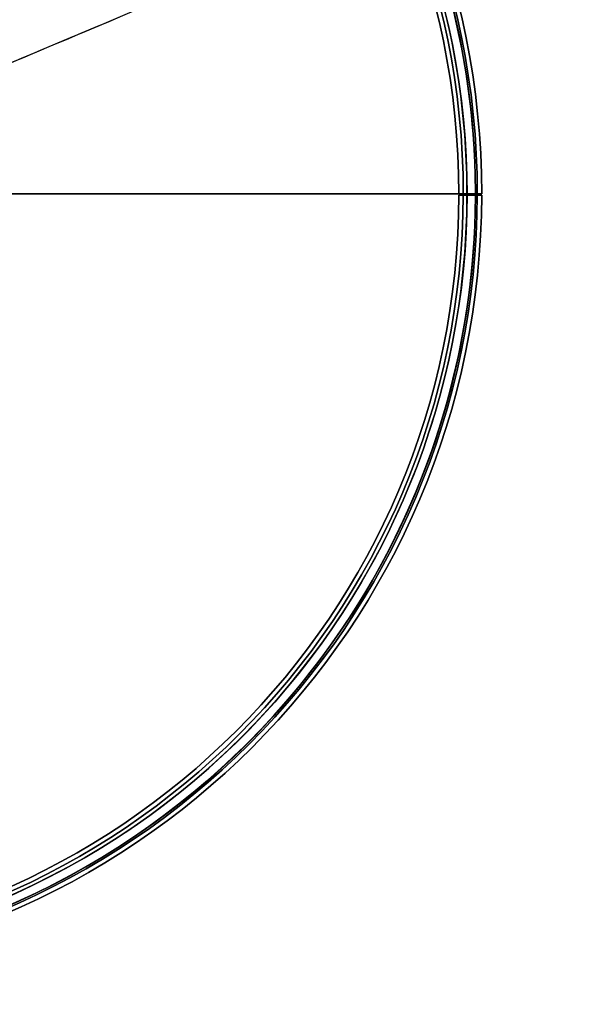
# Model space of a CAD drawing. Header units: millimetres. Extents: x -232 to 244, y -194 to 282.
# Tile 42 of 43: x 94 to 244, y -177 to 90. Entities that reach past the tile are written whole.
import ezdxf

# ---------------------------------------------------------------- set-up
doc = ezdxf.new("R2010")
doc.units = ezdxf.units.MM
for name, color, linetype, true_color in [('COTA', 252, 'Continuous', 0x696969), ('NEGRO', 7, 'Continuous', 0x171717), ('PANTALLA', 7, 'Continuous', 0xffffff)]:
    doc.layers.add(name, color=color, linetype=linetype, true_color=true_color)

# ---------------------------------------------------------------- blocks, each defined once
blk = doc.blocks.new('DOME M 29917')
at = {"layer": 'NEGRO', "extrusion": (0, 0, -1)}
for centre, radius, start, end in [((0, -42.5, 1143.35), 208.2, 67.1508, 247.1508), ((0, -42.5, 1137.35), 212.2, 90, 180), ((0, -42.5, 1142.35), 212.2, 90, 180), ((0, -42.5, 1143.35), 211, 90, 180), ((0, -42.5, 1137.35), 211, 90, 180), ((0, -42.5, 1145.35), 211, 90, 180), ((0, -42.5, 1139.35), 211, 90, 180), ((0, -42.5, 1141.35), 210.5, 360, 180), ((0, -42.5, 1137.35), 207.2, 90, 180), ((0, -42.5, 1143.35), 207.2, 90, 180), ((0, -42.5, 1139.35), 207.2, 90, 180), ((0, -42.5, 1145.35), 207.2, 90, 180), ((0, -42.5, 1137.35), 206, 90, 180), ((0, -42.5, 1142.35), 206, 90, 180), ((0, -42.5, 1141.35), 210.5, 180, 0), ((0, -42.5, 1137.35), 206, 180.1, 270), ((0, -42.5, 1142.35), 206, 180.1, 270), ((0, -42.5, 1145.35), 207.2, 180.1, 270), ((0, -42.5, 1139.35), 207.2, 180.1, 270), ((0, -42.5, 1137.35), 211, 180.1, 270), ((0, -42.5, 1143.35), 211, 180.1, 270), ((0, -42.5, 1139.35), 211, 180.1, 270), ((0, -42.5, 1145.35), 211, 180.1, 270), ((0, -42.5, 1142.35), 212.2, 180.1, 270)]:
    blk.add_arc(centre, radius, start, end, dxfattribs=at)
at = {"layer": 'NEGRO'}
for centre, radius, start, end in [((0, -42.5, -1147.35), 212.2, 0, 90), ((0, -42.5, -1147.35), 211, 0, 90), ((0, -42.5, -1141.35), 211, 0, 90), ((0, -42.5, -1141.35), 208.2, 0, 180), ((0, -42.5, -1143.35), 210.5, 292.8492, 112.8492), ((0, -42.5, -1141.35), 207.2, 0, 90), ((0, -42.5, -1147.35), 207.2, 0, 90), ((0, -42.5, -1147.35), 206, 0, 90), ((0, -42.5, -1141.35), 208.2, 180, 0), ((0, -42.5, -1147.35), 206, 270, 359.9), ((0, -42.5, -1143.35), 207.2, 270, 359.9), ((0, -42.5, -1147.35), 207.2, 270, 359.9), ((0, -42.5, -1137.35), 207.2, 270, 359.9), ((0, -42.5, -1141.35), 207.2, 270, 359.9), ((0, -42.5, -1141.35), 211, 270, 359.9), ((0, -42.5, -1147.35), 211, 270, 359.9), ((0, -42.5, -1137.35), 212.2, 270, 359.9), ((0, -42.5, -1147.35), 212.2, 270, 359.9)]:
    blk.add_arc(centre, radius, start, end, dxfattribs=at)
for points in [[(206, -42.5, -1137.35), (207.2, -42.5, -1137.35)], [(206, -42.5, -1147.35), (206, -42.5, -1137.35)], [(207.2, -42.5, -1147.35), (206, -42.5, -1147.35)], [(212.2, -42.5, -1142.35), (206, -42.5, -1142.35)], [(207.2, -42.5, -1137.35), (207.2, -42.5, -1141.35)], [(207.2, -42.5, -1143.35), (207.2, -42.5, -1147.35)], [(211, -42.5, -1143.35), (207.2, -42.5, -1143.35)], [(207.2, -42.5, -1141.35), (208.2, -42.5, -1141.35)], [(208.2, -42.5, -1141.35), (210.5, -42.5, -1141.35)], [(210.5, -42.5, -1141.35), (208.2, -42.5, -1141.35)], [(209.1, -42.5, -1141.35), (209.1, -42.5, -1143.35)], [(210.5, -42.5, -1141.35), (211, -42.5, -1141.35)], [(211, -42.5, -1137.35), (212.2, -42.5, -1137.35)], [(211, -42.5, -1141.35), (211, -42.5, -1137.35)], [(211, -42.5, -1147.35), (211, -42.5, -1143.35)], [(212.2, -42.5, -1147.35), (211, -42.5, -1147.35)], [(212.2, -42.5, -1137.35), (212.2, -42.5, -1147.35)], [(206, -42.86, -1137.35), (207.2, -42.86, -1137.35)], [(206, -42.86, -1147.35), (206, -42.86, -1137.35)], [(207.2, -42.86, -1147.35), (206, -42.86, -1147.35)], [(212.2, -42.87, -1142.35), (206, -42.86, -1142.35)], [(207.2, -42.86, -1141.35), (211, -42.87, -1141.35)], [(207.2, -42.86, -1137.35), (207.2, -42.86, -1141.35)], [(207.2, -42.86, -1143.35), (207.2, -42.86, -1147.35)], [(211, -42.87, -1143.35), (207.2, -42.86, -1143.35)], [(209.1, -42.86, -1141.35), (209.1, -42.86, -1143.35)], [(211, -42.87, -1137.35), (212.2, -42.87, -1137.35)], [(211, -42.87, -1141.35), (211, -42.87, -1137.35)], [(211, -42.87, -1147.35), (211, -42.87, -1143.35)], [(212.2, -42.87, -1147.35), (211, -42.87, -1147.35)], [(212.2, -42.87, -1137.35), (212.2, -42.87, -1147.35)], [(145.54, -188.29, -1137.35), (145.54, -188.29, -1147.35)], [(146.38, -189.14, -1143.35), (146.38, -189.14, -1147.35)], [(146.38, -189.14, -1137.35), (146.38, -189.14, -1141.35)], [(149.07, -191.83, -1137.35), (149.07, -191.83, -1141.35)], [(149.07, -191.83, -1143.35), (149.07, -191.83, -1147.35)], [(149.92, -192.68, -1137.35), (149.92, -192.68, -1147.35)]]:
    blk.add_open_spline(points, degree=1, dxfattribs=at)
at = {"layer": 'PANTALLA', "extrusion": (0, 1, 0)}
for radius in [210.5, 210.5, 208.2, 208.2]:
    blk.add_circle((0, -1141.35, -42.5), radius, dxfattribs=at)
at = {"layer": 'PANTALLA', "extrusion": (0, 0, -1)}
for radius in [210.5, 210.5, 208.2, 208.2]:
    blk.add_arc((0, -42.5, 1143.35), radius, 337.1508, 157.1508, dxfattribs=at)
at = {"layer": 'PANTALLA'}
for centre, radius, start, end in [((0, -42.5, -1141.35), 210.5, 270, 90), ((0, -42.5, -1141.35), 210.5, 270, 90), ((0, -42.5, -1141.35), 208.2, 270, 90), ((0, -42.5, -1141.35), 208.2, 270, 90), ((0, -42.5, -1143.35), 210.5, 202.8492, 22.8492), ((0, -42.5, -1143.35), 210.5, 202.8492, 22.8492), ((0, -42.5, -1143.35), 208.2, 202.8492, 22.8492), ((0, -42.5, -1143.35), 208.2, 202.8492, 22.8492)]:
    blk.add_arc(centre, radius, start, end, dxfattribs=at)
at = {"layer": 'PANTALLA', "extrusion": (-0.388308, 0.92153, -2.72222e-17)}
for radius in [210.5, 210.5, 208.2, 208.2]:
    blk.add_arc((16.5, -1143.35, -39.17), radius, 0, 180, dxfattribs=at)
at = {"layer": 'PANTALLA', "extrusion": (0.388308, -0.92153, -2.72222e-17)}
for radius in [210.5, 210.5, 208.2, 208.2]:
    blk.add_arc((-16.5, -1143.35, 39.17), radius, 180, 0, dxfattribs=at)

msp = doc.modelspace()

# ---------------------------------------------------------------- block references
at = {"layer": 'COTA'}
msp.add_blockref('DOME M 29917', (7.39, 85, 1476.28), dxfattribs=at)

doc.saveas('drawing.dxf')
